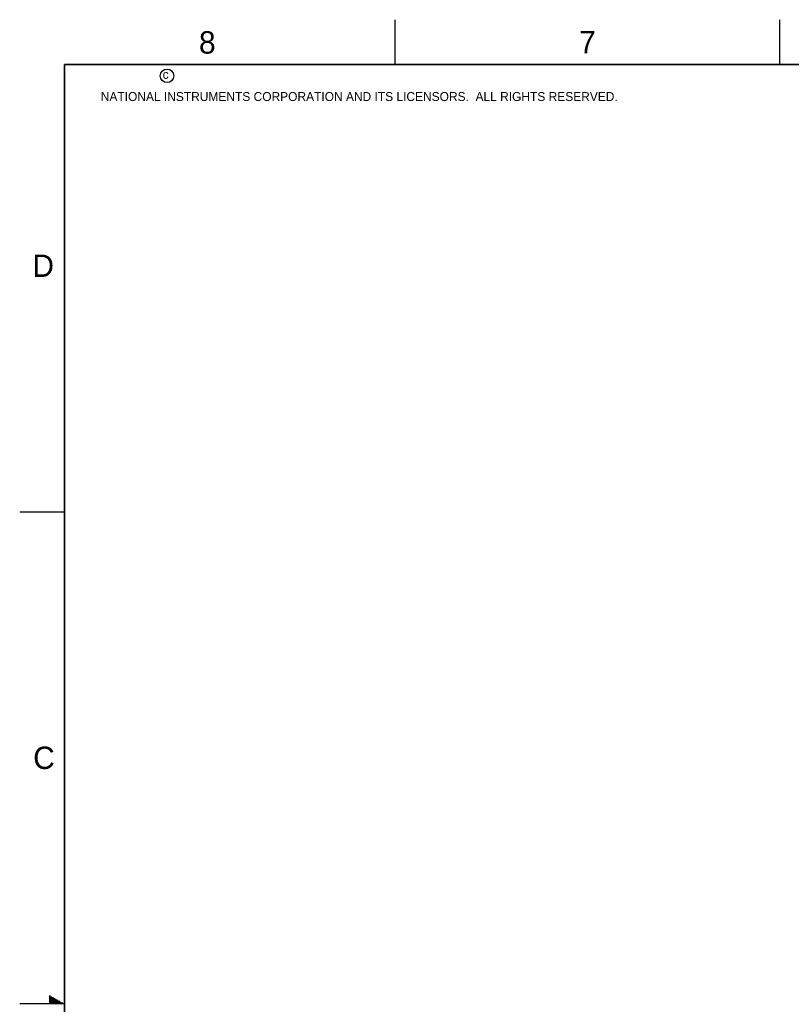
# Model space of a CAD drawing. Header units: inches. Extents: x 0 to 34, y 0 to 22.
# Tile 2 of 39: x 0 to 8.6, y 11 to 22. Entities that reach past the tile are written whole.
import ezdxf

# ---------------------------------------------------------------- set-up
doc = ezdxf.new("R2010")
doc.units = ezdxf.units.IN
doc.header["$LTSCALE"] = 1.87
doc.header["$MEASUREMENT"] = 0
doc.layers.get('0').update_dxf_attribs({"linetype": 'CONTINUOUS'})
doc.styles.add('TEXTSTYLE_2', font='txt')

msp = doc.modelspace()

# ---------------------------------------------------------------- linework, layer by layer
at = {"color": 2, "linetype": 'CONTINUOUS'}
for p, q in [((4.2, 21.5), (4.2, 22)), ((8.5, 21.5), (8.5, 22)), ((0, 16.5), (0.5, 16.5)), ((0.33, 11.09), (0.344, 11.09)), ((0.33, 11.08), (0.361, 11.08)), ((0.33, 11.07), (0.379, 11.07)), ((0.33, 11.06), (0.396, 11.06)), ((0.33, 11.05), (0.413, 11.05)), ((0.33, 11.04), (0.431, 11.04)), ((0.33, 11.03), (0.448, 11.03)), ((0.33, 11.02), (0.465, 11.02)), ((0.33, 11.01), (0.483, 11.01)), ((0.5, 11), (0, 11))]:
    msp.add_line(p, q, dxfattribs=at)
at = {"color": 7, "linetype": 'CONTINUOUS', "const_width": 0.02}
for points in [[(0.5, 21.5), (0.5, 0.5)], [(33.5, 21.5), (0.5, 21.5)]]:
    msp.add_lwpolyline(points, dxfattribs=at)
at = {"color": 2, "linetype": 'CONTINUOUS'}
msp.add_circle((1.648, 21.373), 0.0754, dxfattribs=at)

# ---------------------------------------------------------------- texts
at = {"color": 2, "linetype": 'CONTINUOUS', "attachment_point": 1, "line_spacing_factor": 0.9, "style": 'TEXTSTYLE_2'}
for s, insert, char_height, width in [('8', (2.005, 21.871), 0.25, 0.25), ('7', (6.256, 21.874), 0.25, 0.25), ('c', (1.599, 21.439), 0.1, 0.1), ('NATIONAL INSTRUMENTS CORPORATION AND ITS LICENSORS.  ALL RIGHTS RESERVED.', (0.907, 21.191), 0.1, 7.3), ('D', (0.142, 19.375), 0.25, 0.25), ('C', (0.151, 13.875), 0.25, 0.25)]:
    msp.add_mtext(s, dxfattribs=dict(at, insert=insert, char_height=char_height, width=width))

doc.saveas('drawing.dxf')
